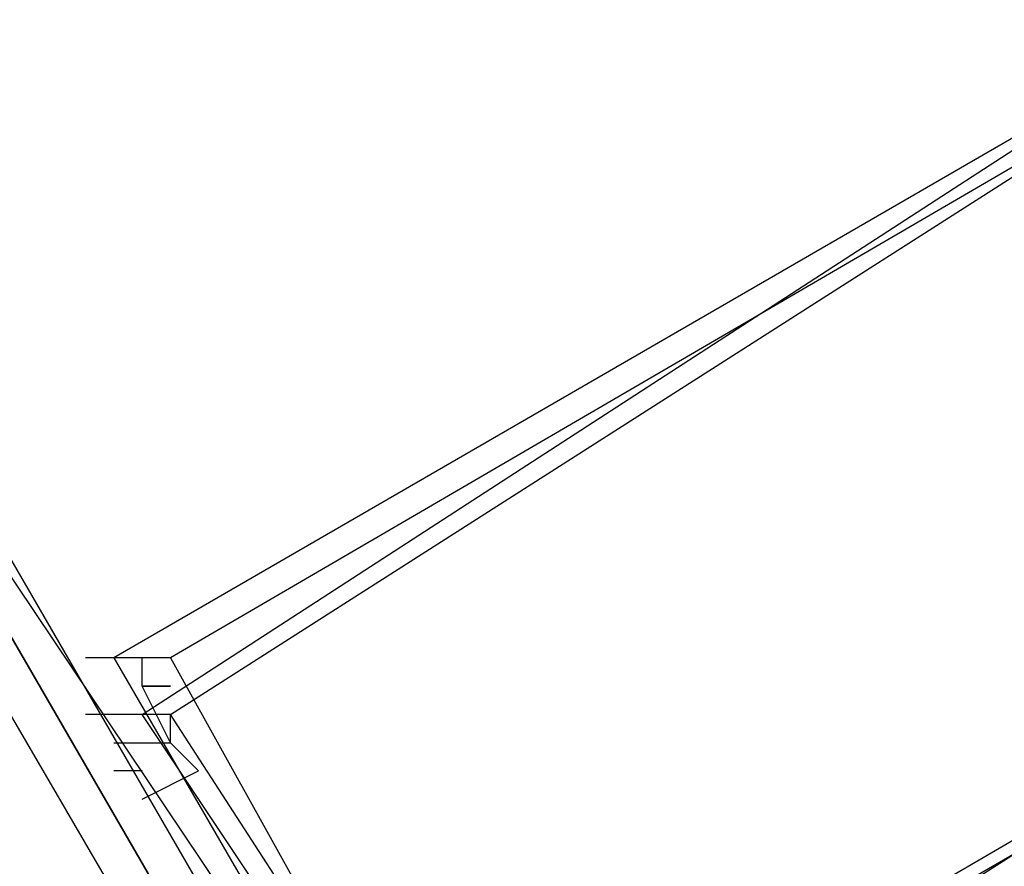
# Model space of a CAD drawing. Header units: feet. Extents: x -79 to 198, y -22 to 181.
# Tile 18 of 256: x 23.076 to 23.54, y 28.626 to 29.026. Entities that reach past the tile are written whole.
import ezdxf

# ---------------------------------------------------------------- set-up
doc = ezdxf.new("R2010")
doc.units = ezdxf.units.FT
doc.layers.add('A-LINEA', color=7, linetype='CONTINUOUS')

msp = doc.modelspace()

# ---------------------------------------------------------------- linework, layer by layer
at = {"layer": 'A-LINEA'}
for p, q in [((22.9956, 28.8755), (26.704, 23.3541)), ((22.9956, 28.8755), (26.704, 23.3541)), ((23.1067, 28.6978), (23.1067, 28.6978)), ((23.1067, 28.6978), (23.1067, 28.6978)), ((23.12, 28.6978), (23.12, 28.6978)), ((23.12, 28.6978), (23.12, 28.6978)), ((23.1333, 28.6711), (23.1333, 28.6711)), ((23.1333, 28.6711), (23.1333, 28.6711))]:
    msp.add_line(p, q, dxfattribs=at)
for points in [[(23.1467, 28.6044), (21.1733, 32.0178), (21.1867, 32.0311), (23.16, 28.6178), (23.1467, 28.6044)], [(23.1467, 28.6044), (21.1733, 32.0178), (21.1867, 32.0311), (23.16, 28.6178), (23.1467, 28.6044)], [(23.1333, 28.5911), (21.1467, 32.0044), (21.16, 32.0178), (21.1733, 32.0178), (23.1467, 28.6044), (23.1333, 28.5911)], [(23.1333, 28.5911), (21.1467, 32.0044), (21.16, 32.0178), (21.1733, 32.0178), (23.1467, 28.6044), (23.1333, 28.5911)], [(23.7733, 28.7644), (23.6267, 29.0178), (23.12, 28.7244), (23.2667, 28.4711), (23.7733, 28.7644)], [(23.7733, 28.7644), (23.6267, 29.0178), (23.12, 28.7244), (23.2667, 28.4711), (23.7733, 28.7644)], [(23.6267, 29.0178), (23.7867, 28.7644), (23.2933, 28.4578), (23.1333, 28.6978), (23.6267, 29.0178)], [(23.6267, 29.0178), (23.7867, 28.7644), (23.2933, 28.4578), (23.1333, 28.6978), (23.6267, 29.0178)], [(23.6267, 29.0044), (23.7733, 28.7778), (23.2933, 28.4711), (23.1467, 28.6978), (23.6267, 29.0044)], [(23.76, 28.7644), (23.6267, 29.0044), (23.1467, 28.7244), (23.28, 28.4844), (23.76, 28.7644)], [(23.6267, 29.0044), (23.7733, 28.7778), (23.2933, 28.4711), (23.1467, 28.6978), (23.6267, 29.0044)], [(23.76, 28.7644), (23.6267, 29.0044), (23.1467, 28.7244), (23.28, 28.4844), (23.76, 28.7644)], [(23.1467, 28.7244), (23.1333, 28.7244), (23.1333, 28.7244), (23.1333, 28.7244), (23.1333, 28.7244), (23.1333, 28.7244), (23.12, 28.7244), (23.12, 28.7244), (23.1067, 28.7244), (23.1067, 28.7244)], [(23.1467, 28.7244), (23.1333, 28.7244), (23.1333, 28.7244), (23.1333, 28.7244), (23.1333, 28.7244), (23.1333, 28.7244), (23.12, 28.7244), (23.12, 28.7244), (23.1067, 28.7244), (23.1067, 28.7244)], [(23.1467, 28.7111), (23.1333, 28.7111), (23.1333, 28.7111), (23.1333, 28.7111), (23.1333, 28.7244)], [(23.1467, 28.7111), (23.1333, 28.7111), (23.1333, 28.7111), (23.1333, 28.7111), (23.1333, 28.7244)], [(23.1067, 28.7111), (23.1067, 28.7111), (23.1067, 28.7111)], [(23.1067, 28.7111), (23.1067, 28.7111), (23.1067, 28.7111)], [(23.12, 28.6844), (23.12, 28.6844), (23.12, 28.6844), (23.12, 28.6844), (23.1467, 28.6844), (23.1467, 28.6844), (23.1333, 28.7111), (23.1333, 28.7111), (23.1467, 28.7111), (23.1467, 28.7111), (23.1467, 28.7111), (23.1467, 28.7111), (23.1467, 28.7111)], [(23.12, 28.6844), (23.12, 28.6844), (23.12, 28.6844), (23.12, 28.6844), (23.1467, 28.6844), (23.1467, 28.6844), (23.1333, 28.7111), (23.1333, 28.7111), (23.1467, 28.7111), (23.1467, 28.7111), (23.1467, 28.7111), (23.1467, 28.7111), (23.1467, 28.7111)], [(23.1333, 28.6578), (23.1333, 28.6578), (23.1333, 28.6578), (23.16, 28.6711), (23.16, 28.6711), (23.1467, 28.6844), (23.1467, 28.6844), (23.1467, 28.6844), (23.1467, 28.6844), (23.1467, 28.6844), (23.1467, 28.6978), (23.1467, 28.6978), (23.1467, 28.6978), (23.1467, 28.6978), (23.1467, 28.6978), (23.1333, 28.6978), (23.1333, 28.6978), (23.1333, 28.6978), (23.1333, 28.6978), (23.1067, 28.6978), (23.1067, 28.6978)], [(23.1333, 28.6578), (23.1333, 28.6578), (23.1333, 28.6578), (23.16, 28.6711), (23.16, 28.6711), (23.1467, 28.6844), (23.1467, 28.6844), (23.1467, 28.6844), (23.1467, 28.6844), (23.1467, 28.6844), (23.1467, 28.6978), (23.1467, 28.6978), (23.1467, 28.6978), (23.1467, 28.6978), (23.1467, 28.6978), (23.1333, 28.6978), (23.1333, 28.6978), (23.1333, 28.6978), (23.1333, 28.6978), (23.1067, 28.6978), (23.1067, 28.6978)], [(23.1467, 28.6844), (23.1467, 28.6978), (23.1467, 28.6978)], [(23.1467, 28.6844), (23.1467, 28.6978), (23.1467, 28.6978)], [(23.12, 28.6844), (23.12, 28.6844), (23.12, 28.6844)], [(23.12, 28.6844), (23.12, 28.6844), (23.12, 28.6844)], [(23.1467, 28.6844), (23.1467, 28.6844), (23.1467, 28.6844)], [(23.1467, 28.6844), (23.1467, 28.6844), (23.1467, 28.6844)], [(23.1333, 28.6711), (23.12, 28.6711), (23.12, 28.6711)], [(23.1333, 28.6711), (23.12, 28.6711), (23.12, 28.6711)]]:
    msp.add_lwpolyline(points, dxfattribs=at)

doc.saveas('drawing.dxf')
